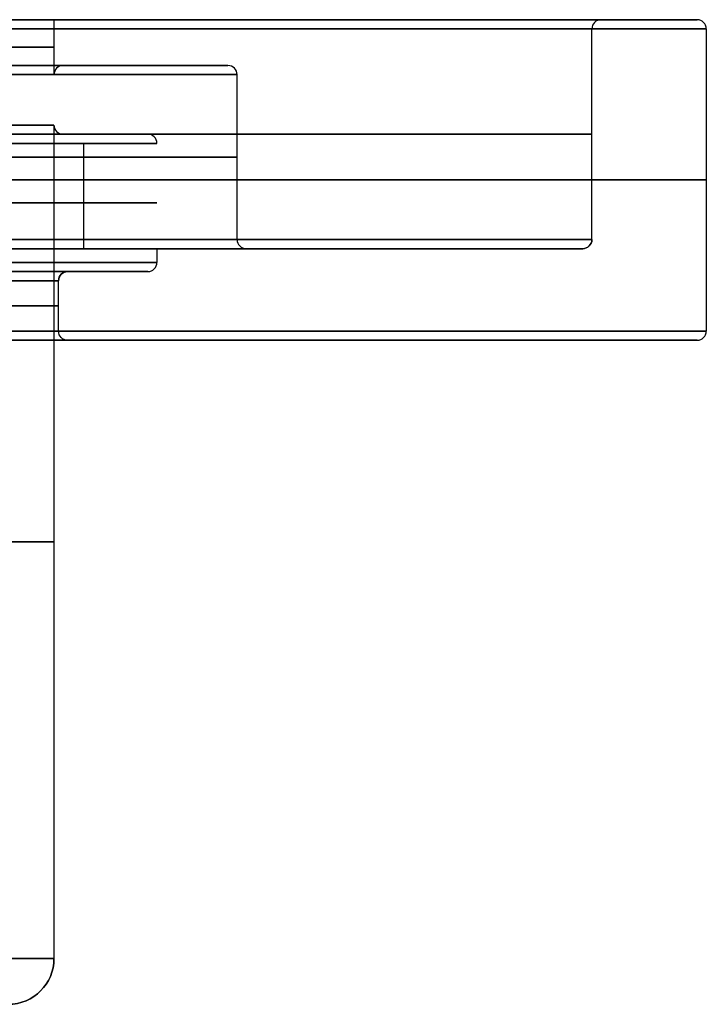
# Model space of a CAD drawing. Header units: centimetres. Extents: x -10 to 8.9, y -29.1 to -8.
# Tile 256 of 256: x 7.4 to 8.9, y -10.2 to -8. Entities that reach past the tile are written whole.
import ezdxf

# ---------------------------------------------------------------- set-up
doc = ezdxf.new("R2010")
doc.units = ezdxf.units.CM
doc.layers.add('Default', color=7, linetype='Continuous', true_color=0x000000)

msp = doc.modelspace()

# ---------------------------------------------------------------- linework, layer by layer
at = {"layer": 'Default'}
for p, q in [((7.5, -8.005, 3.45), (7.23, -8.005, 3.45)), ((8.905, -8.005, 3.45), (8.695, -8.005, 3.45)), ((7.52, -8.105, 3.45), (7.88, -8.105, 3.45)), ((7.9, -8.485, 3.45), (7.9, -8.125, 3.45)), ((7.52, -8.255, 3.45), (7.705, -8.255, 3.45)), ((7.5652, -8.505, 4.2875), (7.5652, -8.275, 4.2875)), ((8.655, -8.505, 3.45), (7.92, -8.505, 3.45)), ((7.705, -8.555, 3.45), (7.53, -8.555, 3.45)), ((8.905, -8.705, 3.45), (7.53, -8.705, 3.45))]:
    msp.add_line(p, q, dxfattribs=at)
at = {"layer": 'Default', "extrusion": (0, 1, 0)}
for centre, radius, start, end in [((-5.45, 3.45, -8.005), 3.455, 0, 180), ((-5.45, 3.45, -8.005), 3.455, 180, 0), ((-5.45, 3.45, -8.005), 3.455, 180, 0), ((-5.45, 3.45, -8.005), 3.245, 0, 180), ((-5.45, 3.45, -8.005), 2.05, 180, 0), ((-5.45, 3.45, -8.005), 2.05, 0, 180), ((-5.45, 3.45, -8.025), 3.475, 0, 180), ((-5.45, 3.45, -8.025), 3.475, 180, 0), ((-5.45, 3.45, -8.105), 2.07, 90, 270), ((-5.45, 3.45, -8.105), 2.43, 90, 270), ((-5.45, 3.45, -8.125), 2.05, 180, 270), ((-5.45, 3.45, -8.125), 2.45, 90, 270), ((-5.45, 3.45, -8.255), 3.225, 0, 180), ((-5.45, 3.45, -8.255), 3.225, 180, 0), ((-5.45, 3.45, -8.235), 2.05, 180, 270), ((-5.45, 3.45, -8.235), 2.05, 90, 180), ((-5.45, 3.45, -8.255), 2.255, 90, 270), ((-5.45, 3.45, -8.255), 2.07, 90, 270), ((-5.45, 3.45, -8.305), 2.45, 90, 270), ((-5.45, 3.45, -8.355), 3.475, 180, 0), ((-5.45, 3.45, -8.355), 3.475, 0, 180), ((-5.45, 3.45, -8.405), 2.275, 90, 270), ((-5.45, 3.45, -8.485), 3.225, 180, 0), ((-5.45, 3.45, -8.485), 3.225, 0, 180), ((-5.45, 3.45, -8.485), 2.45, 90, 270), ((-5.45, 3.45, -8.505), 3.205, 180, 0), ((-5.45, 3.45, -8.505), 3.205, 0, 180), ((-5.45, 3.45, -8.505), 3.205, 180, 321.7846), ((-5.45, 3.45, -8.505), 2.275, 90, 180), ((-5.45, 3.45, -8.505), 2.47, 90, 270), ((-5.45, 3.45, -8.535), 2.275, 0, 180), ((-5.45, 3.45, -8.535), 2.275, 180, 338.4), ((-5.45, 3.45, -8.555), 2.255, 0, 180), ((-5.45, 3.45, -8.555), 2.255, 180, 0), ((-5.45, 3.45, -8.555), 2.255, 0, 180), ((-5.45, 3.45, -8.555), 2.08, 0, 180), ((-5.45, 3.45, -8.555), 2.08, 180, 0), ((-5.45, 3.45, -8.685), 3.475, 180, 0), ((-5.45, 3.45, -8.685), 3.475, 0, 180), ((-5.45, 3.45, -8.685), 2.06, 180, 0), ((-5.45, 3.45, -8.685), 2.06, 0, 180), ((-5.45, 3.45, -8.705), 3.455, 0, 180), ((-5.45, 3.45, -8.705), 3.455, 180, 0), ((-5.45, 3.45, -8.705), 3.455, 180, 0), ((-5.45, 3.45, -10.055), 2.05, 180, 0), ((-5.45, 3.45, -10.055), 2.05, 0, 180)]:
    msp.add_arc(centre, radius, start, end, dxfattribs=at)
at = {"layer": 'Default', "extrusion": (0, -1, 0)}
for centre, radius, start, end in [((5.45, 3.45, 8.005), 3.245, 180, 0), ((5.45, 3.45, 8.025), 3.225, 0, 180), ((5.45, 3.45, 8.025), 3.225, 180, 0), ((5.45, 3.45, 8.065), 2.05, 180, 0), ((5.45, 3.45, 8.065), 2.05, 0, 180), ((5.45, 3.45, 8.125), 2.05, 0, 90), ((5.45, 3.45, 8.255), 2.07, 270, 90), ((5.45, 3.45, 8.275), 2.275, 270, 90), ((5.45, 3.45, 8.505), 2.47, 270, 90), ((5.45, 3.45, 8.575), 2.06, 0, 180), ((5.45, 3.45, 8.575), 2.06, 180, 0), ((5.45, 3.45, 8.63), 2.06, 0, 180), ((5.45, 3.45, 8.63), 2.06, 180, 0), ((5.45, 3.45, 8.705), 2.08, 180, 0), ((5.45, 3.45, 8.705), 2.08, 0, 180), ((5.45, 3.45, 8.705), 2.08, 0, 1.8557), ((5.45, 3.45, 9.145), 2.05, 180, 0), ((5.45, 3.45, 9.145), 2.05, 0, 180)]:
    msp.add_arc(centre, radius, start, end, dxfattribs=at)
at = {"layer": 'Default', "extrusion": (0.006674, 0, 0.999978)}
for centre, start, end in [((8.6719, -8.025, 3.4863), 90, 180), ((8.6319, -8.485, 3.4863), 270, 0)]:
    msp.add_arc(centre, 0.02, start, end, dxfattribs=at)
at = {"layer": 'Default'}
for centre, radius, start, end in [((8.695, -8.025, 3.45), 0.02, 90, 180), ((8.905, -8.025, 3.45), 0.02, 0, 90), ((7.705, -8.535, 3.45), 0.02, 270, 0), ((7.53, -8.575, 3.45), 0.02, 90, 180), ((8.905, -8.685, 3.45), 0.02, 270, 0), ((7.4, -10.055, 3.45), 0.1, 270, 0)]:
    msp.add_arc(centre, radius, start, end, dxfattribs=at)
at = {"layer": 'Default', "extrusion": (-0.00436, 0, 0.99999)}
msp.add_arc((8.92, -8.025, 3.4262), 0.02, 0, 90, dxfattribs=at)
at = {"layer": 'Default', "extrusion": (0.010499, 0, 0.999945)}
msp.add_arc((7.4835, -8.125, 3.507), 0.02, 90, 180, dxfattribs=at)
at = {"layer": 'Default', "extrusion": (0.005946, 0, 0.999982)}
msp.add_arc((7.8594, -8.125, 3.4823), 0.02, 0, 90, dxfattribs=at)
at = {"layer": 'Default', "extrusion": (0.007106, 0, 0.999975)}
msp.add_arc((7.4953, -8.235, 3.4886), 0.02, 180, 270, dxfattribs=at)
at = {"layer": 'Default', "extrusion": (-0.00666, 0, 0.999978)}
msp.add_arc((7.7279, -8.275, 3.4136), 0.02, 0, 90, dxfattribs=at)
at = {"layer": 'Default', "extrusion": (-0.006184, 0, 0.999981)}
msp.add_arc((7.9412, -8.485, 3.4162), 0.02, 180, 270, dxfattribs=at)
at = {"layer": 'Default', "extrusion": (0, 0, -1)}
for centre, start, end in [((-8.655, -8.485, -3.45), 180, 270), ((-7.53, -8.685, -3.45), 270, 0)]:
    msp.add_arc(centre, 0.02, start, end, dxfattribs=at)
at = {"layer": 'Default', "extrusion": (0.009461, 0, 0.999955)}
msp.add_arc((7.6721, -8.535, 3.5014), 0.02, 270, 0, dxfattribs=at)
at = {"layer": 'Default', "extrusion": (0.007072, 0, -0.999975)}
msp.add_arc((-7.5543, -8.575, -3.4114), 0.02, 0, 90, dxfattribs=at)
at = {"layer": 'Default', "extrusion": (0.010448, 0, -0.999945)}
msp.add_arc((-7.5657, -8.685, -3.3929), 0.02, 270, 0, dxfattribs=at)
at = {"layer": 'Default', "extrusion": (0.006194, 0, 0.999981)}
msp.add_arc((8.8835, -8.685, 3.4837), 0.02, 270, 0, dxfattribs=at)
at = {"layer": 'Default', "extrusion": (0.006045, 0, -0.999982)}
msp.add_arc((-7.4208, -10.055, -3.417), 0.1, 180, 270, dxfattribs=at)
at = {"layer": 'Default'}
for points in [[(7.5, -8.005, 3.45), (7.5, -8.065, 3.45), (7.5, -8.125, 3.45)], [(8.675, -8.485, 3.45), (8.675, -8.255, 3.45), (8.675, -8.025, 3.45)], [(8.925, -8.025, 3.45), (8.925, -8.355, 3.45), (8.925, -8.685, 3.45)], [(7.5, -8.235, 3.45), (7.5, -9.145, 3.45), (7.5, -10.055, 3.45)], [(7.725, -8.505, 3.45), (7.725, -8.52, 3.45), (7.725, -8.535, 3.45)], [(7.51, -8.685, 3.45), (7.51, -8.63, 3.45), (7.51, -8.575, 3.45)]]:
    msp.add_open_spline(points, degree=2, dxfattribs=at)

doc.saveas('drawing.dxf')
